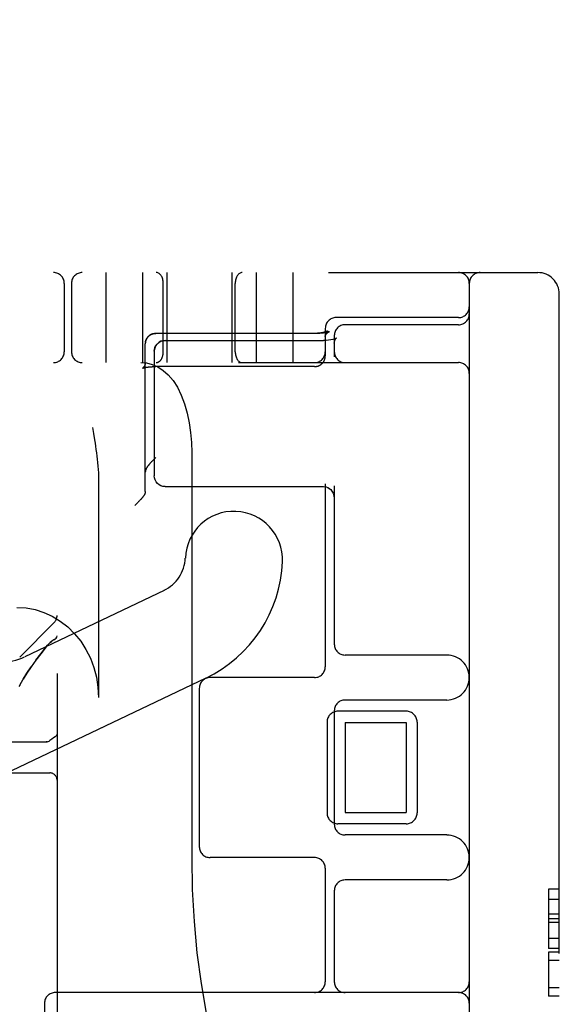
# Model space of a CAD drawing. Header units: inches. Extents: x 0 to 184, y 0 to 119.
# Tile 105 of 114: x 110.116 to 110.865, y 45.129 to 46.497. Entities that reach past the tile are written whole.
import ezdxf

# ---------------------------------------------------------------- set-up
doc = ezdxf.new("R2010")
doc.units = ezdxf.units.IN
doc.header["$LTSCALE"] = 10.121375
doc.header["$MEASUREMENT"] = 0
doc.linetypes.add('HIDDEN', pattern=[0.2, 0.1, -0.1])
doc.layers.add('DEFAULT_2', color=8, linetype='HIDDEN')

msp = doc.modelspace()

# ---------------------------------------------------------------- linework, layer by layer
at = {"layer": 'DEFAULT_2', "color": 8, "linetype": 'HIDDEN'}
for p, q in [((110.1675, 47.6128), (110.1675, 42.1123)), ((108.52, 46.1456), (110.835, 46.1456)), ((110.235, 46.1456), (110.235, 46.0206)), ((110.286, 46.1456), (110.286, 46.0206)), ((110.32, 46.1456), (110.32, 46.0206)), ((110.41, 46.1456), (110.41, 46.0206)), ((110.444, 46.1456), (110.444, 46.0206)), ((110.495, 46.1456), (110.495, 46.0206)), ((110.1775, 46.1306), (110.1775, 46.0356)), ((110.1875, 46.1306), (110.1875, 46.0356)), ((110.315, 46.0356), (110.315, 46.1306)), ((110.415, 46.0356), (110.415, 46.1306)), ((110.74, 46.1306), (110.74, 43.1606)), ((110.865, 43.1756), (110.865, 46.1156)), ((110.725, 46.0831), (110.555, 46.0831)), ((110.3014, 46.0607), (110.301, 46.0606)), ((110.3018, 46.0608), (110.3014, 46.0607)), ((110.3018, 46.0608), (110.3021, 46.0609)), ((110.3021, 46.0609), (110.3025, 46.0609)), ((110.5258, 46.0611), (110.3045, 46.0611)), ((110.5288, 46.0611), (110.3045, 46.0611)), ((110.54, 46.0681), (110.54, 46.0299)), ((110.5459, 46.0637), (110.5452, 46.0635)), ((110.725, 46.0731), (110.5675, 46.0731)), ((110.2901, 46.0482), (110.29, 46.0477)), ((110.29, 46.0473), (110.29, 46.0477)), ((110.2901, 46.0486), (110.2901, 46.0481)), ((110.2936, 46.0562), (110.294, 46.0565)), ((110.2939, 46.0565), (110.2942, 46.0568)), ((110.2942, 46.0568), (110.2945, 46.0571)), ((110.2945, 46.057), (110.2948, 46.0573)), ((110.3175, 46.0512), (110.5375, 46.0512)), ((110.5412, 46.0514), (110.5375, 46.0512)), ((110.5445, 46.0517), (110.541, 46.0513)), ((110.5477, 46.0522), (110.5444, 46.0517)), ((110.5504, 46.0528), (110.5476, 46.0522)), ((110.5526, 46.0535), (110.5504, 46.0528)), ((110.5525, 46.0581), (110.5525, 46.0287)), ((110.5542, 46.0541), (110.5526, 46.0535)), ((110.554, 46.053), (110.5548, 46.0541)), ((110.5552, 46.0546), (110.5542, 46.0541)), ((110.5555, 46.0548), (110.5552, 46.0546)), ((110.5554, 46.0547), (110.5555, 46.0548)), ((110.5555, 46.0548), (110.5555, 46.0548)), ((110.29, 45.8416), (110.29, 46.0466)), ((110.3025, 46.0362), (110.3025, 45.8633)), ((108.395, 46.0206), (110.725, 46.0206)), ((110.29, 46.0206), (110.29, 46.0203)), ((110.5397, 46.0269), (110.5398, 46.0273)), ((110.2862, 46.0126), (110.2862, 46.0126)), ((110.3027, 46.0149), (110.3032, 46.015)), ((110.3037, 46.015), (110.3045, 46.015)), ((110.525, 46.015), (110.3041, 46.015)), ((110.2166, 45.9306), (110.218, 45.9219)), ((110.3545, 45.8956), (110.3545, 45.3331)), ((110.225, 45.8571), (110.225, 45.5556)), ((110.3175, 45.8483), (110.5375, 45.8483)), ((110.5375, 45.8483), (110.5392, 45.8482)), ((110.54, 45.8523), (110.54, 45.5981)), ((110.5525, 45.8492), (110.5525, 45.6294)), ((110.2816, 45.8282), (110.2808, 45.8274)), ((110.2823, 45.829), (110.2816, 45.8282)), ((110.2831, 45.8298), (110.2823, 45.829)), ((110.2838, 45.8305), (110.2831, 45.8298)), ((110.2764, 45.823), (110.2755, 45.8221)), ((110.2773, 45.8239), (110.2764, 45.823)), ((110.2782, 45.8248), (110.2773, 45.8239)), ((110.2791, 45.8257), (110.2782, 45.8248)), ((110.28, 45.8265), (110.2791, 45.8257)), ((110.2808, 45.8274), (110.28, 45.8265)), ((110.3161, 45.7042), (110.1225, 45.6119)), ((110.1156, 45.6114), (110.1631, 45.6589)), ((110.1525, 45.6256), (110.1544, 45.6279)), ((110.1581, 45.6317), (110.1599, 45.6333)), ((110.1631, 45.6355), (110.1615, 45.6345)), ((110.7087, 45.6144), (110.5675, 45.6144)), ((110.3742, 45.5823), (109.9838, 45.3962)), ((110.525, 45.5831), (110.38, 45.5831)), ((110.1156, 45.5726), (110.1144, 45.5706)), ((110.365, 45.5681), (110.365, 45.3481)), ((110.7087, 45.5519), (110.5675, 45.5519)), ((110.5525, 45.5369), (110.5525, 45.3794)), ((110.6525, 45.5363), (110.5575, 45.5363)), ((110.5425, 45.5213), (110.5425, 45.395)), ((110.5675, 45.5206), (110.5675, 45.3956)), ((110.5675, 45.5206), (110.6525, 45.5206)), ((110.6525, 45.5206), (110.6525, 45.3956)), ((110.6675, 45.5213), (110.6675, 45.395)), ((110.105, 45.4939), (110.1525, 45.4939)), ((110.1539, 45.494), (110.1525, 45.4939)), ((110.1551, 45.4944), (110.1564, 45.4949)), ((110.1563, 45.4949), (110.1575, 45.4957)), ((110.1575, 45.4957), (110.1564, 45.4949)), ((110.105, 45.4506), (110.1575, 45.4506)), ((110.5675, 45.3956), (110.6525, 45.3956)), ((110.6525, 45.38), (110.5575, 45.38)), ((110.7087, 45.3644), (110.5675, 45.3644)), ((110.525, 45.3331), (110.38, 45.3331)), ((110.54, 45.3181), (110.54, 45.1606)), ((110.7087, 45.3019), (110.5675, 45.3019)), ((110.5525, 45.2869), (110.5525, 45.1606)), ((110.85, 45.2893), (110.85, 45.2068)), ((110.865, 45.2893), (110.85, 45.2893)), ((110.865, 45.2748), (110.85, 45.2748)), ((110.865, 45.2546), (110.85, 45.2546)), ((110.865, 45.2479), (110.85, 45.2479)), ((110.865, 45.2427), (110.85, 45.2427)), ((110.865, 45.2207), (110.85, 45.2207)), ((110.865, 45.2068), (110.85, 45.2068)), ((110.85, 45.2016), (110.85, 45.1405)), ((110.865, 45.2016), (110.85, 45.2016)), ((110.865, 45.1903), (110.85, 45.1903)), ((110.725, 45.1456), (110.165, 45.1456)), ((110.865, 45.1519), (110.85, 45.1519)), ((110.15, 45.1306), (110.15, 44.1606)), ((110.865, 45.1405), (110.85, 45.1405))]:
    msp.add_line(p, q, dxfattribs=at)
for points in [[(110.2948, 46.0573), (110.2951, 46.0576), (110.2954, 46.0579), (110.2957, 46.0581), (110.296, 46.0583), (110.2963, 46.0586), (110.2967, 46.0588), (110.297, 46.059), (110.2973, 46.0592), (110.2977, 46.0594), (110.298, 46.0595), (110.2984, 46.0597), (110.2988, 46.0599), (110.2991, 46.06), (110.2995, 46.0602), (110.2999, 46.0603), (110.3002, 46.0604), (110.3006, 46.0605), (110.301, 46.0606)], [(110.301, 46.0606), (110.3007, 46.0605), (110.3003, 46.0604), (110.3, 46.0603), (110.2996, 46.0602), (110.2993, 46.0601), (110.2989, 46.0599), (110.2986, 46.0598), (110.2982, 46.0596), (110.2979, 46.0595), (110.2976, 46.0593), (110.2972, 46.0591), (110.2969, 46.0589), (110.2966, 46.0587), (110.2963, 46.0585), (110.296, 46.0583), (110.2956, 46.0581), (110.2953, 46.0578), (110.295, 46.0576)], [(110.3025, 46.0609), (110.3029, 46.061), (110.3033, 46.061), (110.3037, 46.061), (110.3041, 46.061), (110.3045, 46.0611)], [(110.3045, 46.0611), (110.3043, 46.0611), (110.3039, 46.061), (110.3036, 46.061), (110.3032, 46.061), (110.3028, 46.061)], [(110.5432, 46.0645), (110.5432, 46.0645), (110.5431, 46.0645), (110.5431, 46.0645), (110.5431, 46.0645), (110.543, 46.0644), (110.543, 46.0644), (110.5429, 46.0644), (110.5429, 46.0643), (110.5428, 46.0643), (110.5427, 46.0642), (110.5426, 46.0642), (110.5425, 46.0641), (110.5423, 46.0641), (110.5422, 46.064), (110.542, 46.0639), (110.5419, 46.0638), (110.5417, 46.0638), (110.5415, 46.0637), (110.5413, 46.0636), (110.5411, 46.0635), (110.5409, 46.0634), (110.5407, 46.0634), (110.5404, 46.0633), (110.5402, 46.0632), (110.5399, 46.0631), (110.5397, 46.063), (110.5394, 46.0629), (110.5391, 46.0628), (110.5388, 46.0628), (110.5385, 46.0627), (110.5382, 46.0626), (110.5378, 46.0625), (110.5375, 46.0624), (110.5371, 46.0623), (110.5368, 46.0622), (110.5364, 46.0622), (110.5361, 46.0621), (110.5357, 46.062), (110.5353, 46.0619), (110.5349, 46.0619), (110.5345, 46.0618), (110.5341, 46.0617), (110.5337, 46.0617), (110.5333, 46.0616), (110.5329, 46.0615), (110.5325, 46.0615), (110.5321, 46.0614), (110.5316, 46.0614), (110.5312, 46.0613), (110.5308, 46.0613), (110.5303, 46.0613), (110.5299, 46.0612), (110.5294, 46.0612), (110.529, 46.0612), (110.5285, 46.0611), (110.5281, 46.0611), (110.5276, 46.0611), (110.5272, 46.0611), (110.5267, 46.0611), (110.5263, 46.0611), (110.5258, 46.0611)], [(110.5452, 46.0635), (110.5451, 46.0634), (110.545, 46.0634), (110.5448, 46.0633), (110.5447, 46.0633), (110.5445, 46.0632), (110.5444, 46.0632), (110.5442, 46.0631), (110.544, 46.063), (110.5438, 46.063), (110.5435, 46.0629), (110.5433, 46.0628), (110.5431, 46.0628), (110.5428, 46.0627), (110.5425, 46.0626), (110.5422, 46.0626), (110.5419, 46.0625), (110.5416, 46.0624), (110.5413, 46.0623), (110.5409, 46.0623), (110.5406, 46.0622), (110.5402, 46.0621), (110.5398, 46.062), (110.5394, 46.062), (110.539, 46.0619), (110.5386, 46.0618), (110.5382, 46.0618), (110.5377, 46.0617), (110.5373, 46.0616), (110.5368, 46.0616), (110.5364, 46.0615), (110.5359, 46.0615), (110.5354, 46.0614), (110.5349, 46.0614), (110.5345, 46.0613), (110.534, 46.0613), (110.5335, 46.0612), (110.533, 46.0612), (110.5325, 46.0612), (110.532, 46.0611), (110.5314, 46.0611), (110.5309, 46.0611), (110.5304, 46.0611), (110.5299, 46.0611), (110.5294, 46.0611), (110.5288, 46.0611)], [(110.54, 46.0567), (110.54, 46.057), (110.54, 46.0573), (110.54, 46.0577), (110.5401, 46.0581), (110.5401, 46.0585), (110.5402, 46.0588), (110.5402, 46.0592), (110.5403, 46.0595), (110.5404, 46.0599), (110.5405, 46.0602), (110.5406, 46.0605), (110.5407, 46.0608), (110.5408, 46.0611), (110.5409, 46.0614), (110.5411, 46.0616), (110.5412, 46.0619), (110.5413, 46.0621), (110.5414, 46.0623), (110.5415, 46.0625), (110.5417, 46.0627), (110.5418, 46.0629), (110.5419, 46.0631), (110.542, 46.0632), (110.5421, 46.0634), (110.5422, 46.0635), (110.5423, 46.0636), (110.5424, 46.0638), (110.5425, 46.0639), (110.5426, 46.064), (110.5427, 46.064), (110.5427, 46.0641), (110.5428, 46.0642), (110.5429, 46.0643), (110.5429, 46.0643), (110.543, 46.0644), (110.543, 46.0644), (110.5431, 46.0644), (110.5431, 46.0645), (110.5431, 46.0645), (110.5432, 46.0645), (110.5432, 46.0645)], [(110.54, 46.0567), (110.54, 46.0569), (110.54, 46.057), (110.54, 46.0572), (110.54, 46.0574), (110.5401, 46.0576), (110.5401, 46.0577), (110.5401, 46.0579), (110.5402, 46.0581), (110.5402, 46.0583), (110.5403, 46.0584), (110.5404, 46.0586), (110.5405, 46.0588), (110.5405, 46.059), (110.5406, 46.0592), (110.5407, 46.0593), (110.5408, 46.0595), (110.541, 46.0597), (110.5411, 46.0599), (110.5412, 46.0601), (110.5414, 46.0603), (110.5415, 46.0605), (110.5417, 46.0607), (110.5418, 46.0608), (110.542, 46.061), (110.5422, 46.0612), (110.5424, 46.0614), (110.5426, 46.0616), (110.5428, 46.0618), (110.543, 46.0619), (110.5432, 46.0621), (110.5434, 46.0623), (110.5437, 46.0624), (110.5439, 46.0626), (110.5441, 46.0628), (110.5444, 46.0629), (110.5446, 46.0631), (110.5449, 46.0632), (110.5451, 46.0634), (110.5454, 46.0635), (110.5457, 46.0636), (110.5459, 46.0637)], [(110.29, 46.0473), (110.29, 46.0469), (110.29, 46.0466)], [(110.2936, 46.0562), (110.2934, 46.0559), (110.2931, 46.0556), (110.2929, 46.0553), (110.2927, 46.055), (110.2924, 46.0546), (110.2922, 46.0543), (110.292, 46.0539), (110.2918, 46.0536), (110.2916, 46.0532), (110.2914, 46.0529), (110.2913, 46.0525), (110.2911, 46.0521), (110.2909, 46.0517), (110.2908, 46.0514), (110.2907, 46.051), (110.2905, 46.0506), (110.2904, 46.0502), (110.2903, 46.0498), (110.2903, 46.0494), (110.2902, 46.049), (110.2901, 46.0485)], [(110.2902, 46.0489), (110.2902, 46.0493), (110.2903, 46.0497), (110.2904, 46.05), (110.2905, 46.0504), (110.2906, 46.0508), (110.2907, 46.0512), (110.2909, 46.0515), (110.291, 46.0519), (110.2912, 46.0523), (110.2913, 46.0526), (110.2915, 46.053), (110.2917, 46.0533), (110.2919, 46.0537), (110.2921, 46.054), (110.2923, 46.0544), (110.2925, 46.0547), (110.2927, 46.055), (110.2929, 46.0553), (110.2932, 46.0556), (110.2934, 46.0559), (110.2937, 46.0562)], [(110.3025, 46.0362), (110.3027, 46.0389), (110.3034, 46.0415), (110.3046, 46.044), (110.3063, 46.0462), (110.3083, 46.0481), (110.3108, 46.0497), (110.3135, 46.0507), (110.3165, 46.0512), (110.3175, 46.0512)], [(110.3175, 46.0512), (110.3145, 46.051), (110.3117, 46.0501), (110.3091, 46.0487), (110.3069, 46.0468), (110.305, 46.0446), (110.3036, 46.042), (110.3028, 46.0392), (110.3025, 46.0362)], [(110.5525, 46.0473), (110.5526, 46.0487), (110.5532, 46.0512), (110.554, 46.053)], [(110.5525, 46.0473), (110.5526, 46.0489), (110.5532, 46.0512)], [(110.5548, 46.0541), (110.5554, 46.0547), (110.5555, 46.0548)], [(110.2839, 46.0206), (110.2917, 46.02), (110.2996, 46.018), (110.3074, 46.0146), (110.3149, 46.0097), (110.3219, 46.0034), (110.3285, 45.9956), (110.3346, 45.9862), (110.3399, 45.9754), (110.3446, 45.9632), (110.3483, 45.9502), (110.351, 45.9369), (110.353, 45.9233), (110.3541, 45.9095), (110.3545, 45.8956)], [(110.29, 46.0203), (110.29, 46.0199), (110.2899, 46.0196), (110.2899, 46.0192), (110.2898, 46.0188), (110.2898, 46.0185), (110.2897, 46.0181), (110.2896, 46.0177), (110.2895, 46.0174), (110.2894, 46.0171), (110.2893, 46.0167), (110.2891, 46.0164), (110.289, 46.0161), (110.2889, 46.0158), (110.2887, 46.0156), (110.2886, 46.0153), (110.2884, 46.0151), (110.2883, 46.0148), (110.2882, 46.0146), (110.288, 46.0144), (110.2879, 46.0142), (110.2877, 46.0141), (110.2876, 46.0139), (110.2875, 46.0137), (110.2873, 46.0136), (110.2872, 46.0135), (110.2871, 46.0134), (110.287, 46.0133), (110.2869, 46.0132), (110.2868, 46.0131), (110.2867, 46.013), (110.2866, 46.0129), (110.2865, 46.0129), (110.2865, 46.0128), (110.2864, 46.0128), (110.2864, 46.0127), (110.2863, 46.0127), (110.2863, 46.0127), (110.2862, 46.0127), (110.2862, 46.0127), (110.2862, 46.0126), (110.2862, 46.0126)], [(110.525, 46.015), (110.5252, 46.015), (110.5256, 46.015), (110.526, 46.015), (110.5264, 46.015), (110.5268, 46.0151), (110.5272, 46.0151), (110.5276, 46.0152), (110.528, 46.0153), (110.5284, 46.0154), (110.5288, 46.0155), (110.5292, 46.0156), (110.5296, 46.0157), (110.5299, 46.0158), (110.5303, 46.0159), (110.5307, 46.0161), (110.531, 46.0162), (110.5314, 46.0164), (110.5318, 46.0166), (110.5321, 46.0168), (110.5325, 46.017), (110.5328, 46.0172), (110.5332, 46.0174), (110.5335, 46.0176), (110.5338, 46.0178), (110.5341, 46.0181), (110.5344, 46.0183), (110.5347, 46.0186), (110.535, 46.0188), (110.5353, 46.0191), (110.5356, 46.0194), (110.5359, 46.0196), (110.5362, 46.0199), (110.5364, 46.0202), (110.5367, 46.0205), (110.5369, 46.0209), (110.5372, 46.0212), (110.5374, 46.0215), (110.5376, 46.0218), (110.5378, 46.0222), (110.538, 46.0225), (110.5382, 46.0229), (110.5384, 46.0232), (110.5386, 46.0236), (110.5387, 46.0239), (110.5389, 46.0243), (110.539, 46.0247), (110.5392, 46.025), (110.5393, 46.0254), (110.5394, 46.0258), (110.5395, 46.0262), (110.5396, 46.0265), (110.5397, 46.0269), (110.5398, 46.0273), (110.5398, 46.0277), (110.5399, 46.0281), (110.5399, 46.0285), (110.5399, 46.0289), (110.54, 46.0293)], [(110.54, 46.0293), (110.54, 46.0297), (110.54, 46.0299)], [(110.2862, 46.0126), (110.2862, 46.0126), (110.2862, 46.0126), (110.2862, 46.0127), (110.2862, 46.0127), (110.2863, 46.0127), (110.2863, 46.0127), (110.2863, 46.0127), (110.2864, 46.0127), (110.2865, 46.0128), (110.2866, 46.0128), (110.2866, 46.0128), (110.2867, 46.0129), (110.2869, 46.0129), (110.287, 46.013), (110.2871, 46.013), (110.2873, 46.0131), (110.2874, 46.0131), (110.2876, 46.0132), (110.2878, 46.0132), (110.288, 46.0133), (110.2882, 46.0133), (110.2884, 46.0134), (110.2886, 46.0135), (110.2889, 46.0135), (110.2891, 46.0136), (110.2894, 46.0136), (110.2897, 46.0137), (110.29, 46.0138), (110.2903, 46.0138), (110.2906, 46.0139), (110.2909, 46.0139), (110.2912, 46.014), (110.2916, 46.014), (110.2919, 46.0141), (110.2923, 46.0142), (110.2926, 46.0142), (110.293, 46.0143), (110.2934, 46.0143), (110.2938, 46.0144), (110.2942, 46.0144), (110.2946, 46.0145), (110.295, 46.0145), (110.2954, 46.0145), (110.2959, 46.0146), (110.2963, 46.0146), (110.2967, 46.0147), (110.2972, 46.0147), (110.2976, 46.0147), (110.2981, 46.0148), (110.2985, 46.0148), (110.299, 46.0148), (110.2994, 46.0148), (110.2999, 46.0149), (110.3003, 46.0149), (110.3008, 46.0149), (110.3013, 46.0149), (110.3018, 46.0149), (110.3022, 46.0149), (110.3027, 46.0149), (110.3032, 46.015), (110.3037, 46.015)], [(110.2972, 46.0147), (110.2976, 46.0147), (110.2981, 46.0148)], [(110.218, 45.9219), (110.2195, 45.9131), (110.2202, 45.9087), (110.2208, 45.9043), (110.2215, 45.8998), (110.2221, 45.8953), (110.2227, 45.8908), (110.2232, 45.8862), (110.2237, 45.8816), (110.2241, 45.8769), (110.2245, 45.8721), (110.2248, 45.8672), (110.2249, 45.8622), (110.225, 45.8571)], [(110.2912, 45.873), (110.2914, 45.8732), (110.2915, 45.8734), (110.2917, 45.8737), (110.2918, 45.874), (110.292, 45.8742), (110.2922, 45.8745), (110.2924, 45.8748), (110.2926, 45.8751), (110.2928, 45.8754), (110.293, 45.8757), (110.2932, 45.876), (110.2935, 45.8763), (110.2937, 45.8767), (110.294, 45.877), (110.2942, 45.8774), (110.2945, 45.8777), (110.2948, 45.8781), (110.2951, 45.8784), (110.2954, 45.8788), (110.2957, 45.8792), (110.296, 45.8796), (110.2963, 45.88), (110.2967, 45.8804), (110.297, 45.8808), (110.2974, 45.8812), (110.2978, 45.8817), (110.2981, 45.8821), (110.2985, 45.8825), (110.2989, 45.883), (110.2993, 45.8834), (110.2997, 45.8838), (110.3001, 45.8843), (110.3005, 45.8847), (110.301, 45.8852), (110.3014, 45.8856), (110.3018, 45.8861), (110.3023, 45.8865), (110.3027, 45.887), (110.3031, 45.8874), (110.3036, 45.8878), (110.304, 45.8883), (110.3045, 45.8887)], [(110.2912, 45.873), (110.2911, 45.8727), (110.291, 45.8724), (110.2908, 45.8721), (110.2907, 45.8719), (110.2906, 45.8716), (110.2905, 45.8713), (110.2904, 45.871), (110.2903, 45.8707), (110.2902, 45.8704), (110.2902, 45.8701), (110.2901, 45.8698), (110.2901, 45.8695), (110.29, 45.8692), (110.29, 45.8689), (110.29, 45.8686), (110.29, 45.8683)], [(110.3175, 45.8483), (110.3145, 45.8486), (110.3117, 45.8495), (110.3091, 45.8509), (110.3069, 45.8527), (110.305, 45.855), (110.3036, 45.8576), (110.3028, 45.8604), (110.3025, 45.8633)], [(110.29, 45.8416), (110.29, 45.8413), (110.29, 45.8409), (110.2899, 45.8406), (110.2899, 45.8403), (110.2898, 45.8399), (110.2898, 45.8396), (110.2897, 45.8393), (110.2896, 45.839), (110.2895, 45.8386), (110.2894, 45.8383), (110.2893, 45.838), (110.2892, 45.8377), (110.289, 45.8374), (110.2889, 45.8371), (110.2887, 45.8368), (110.2886, 45.8365), (110.2884, 45.8362), (110.2882, 45.8359), (110.288, 45.8356), (110.2878, 45.8354)], [(110.5392, 45.8482), (110.5413, 45.8478), (110.5436, 45.8469), (110.5457, 45.8457), (110.5477, 45.8439), (110.5495, 45.8417), (110.5509, 45.839), (110.5519, 45.8358), (110.5524, 45.832), (110.5525, 45.8307)], [(110.5413, 45.8478), (110.5434, 45.847), (110.5455, 45.8458), (110.5475, 45.8442), (110.5493, 45.842), (110.5507, 45.8394), (110.5518, 45.8363), (110.5524, 45.8327), (110.5525, 45.8307)], [(110.2878, 45.8354), (110.2876, 45.8351), (110.2874, 45.8349), (110.2872, 45.8346), (110.287, 45.8344), (110.2868, 45.8341), (110.2866, 45.8338), (110.2863, 45.8335), (110.2861, 45.8332), (110.2858, 45.8329), (110.2856, 45.8326), (110.2853, 45.8323), (110.285, 45.832), (110.2847, 45.8316), (110.2844, 45.8313), (110.2841, 45.8309), (110.2838, 45.8305)], [(110.1117, 45.6806), (110.1244, 45.6798), (110.1369, 45.6775), (110.1491, 45.6736), (110.1608, 45.6683), (110.172, 45.6615), (110.1823, 45.6534), (110.1918, 45.644), (110.2003, 45.6336), (110.2076, 45.6221), (110.2138, 45.6099), (110.2186, 45.5969), (110.2222, 45.5834), (110.2243, 45.5697), (110.225, 45.5556)], [(110.1631, 45.6355), (110.1649, 45.6367), (110.1663, 45.638), (110.1672, 45.6394), (110.1675, 45.6409)], [(110.1525, 45.6256), (110.145, 45.6162), (110.138, 45.607), (110.1315, 45.5981)], [(110.1379, 45.607), (110.1449, 45.6162), (110.1525, 45.6256)], [(110.1615, 45.6346), (110.1598, 45.6333), (110.1581, 45.6317), (110.1562, 45.6299), (110.1544, 45.6279)], [(110.1156, 45.5726), (110.1203, 45.5809), (110.1256, 45.5894), (110.1315, 45.5981)], [(110.1315, 45.5981), (110.1256, 45.5894), (110.1203, 45.5809)], [(110.1675, 45.5052), (110.1672, 45.5037), (110.1662, 45.5022), (110.1647, 45.5007), (110.1626, 45.4992), (110.1602, 45.4975), (110.1575, 45.4957)], [(110.1525, 45.4939), (110.1538, 45.494), (110.1551, 45.4944)], [(110.3545, 45.3331), (110.3553, 45.2885), (110.3578, 45.2442), (110.3618, 45.2006), (110.3674, 45.1582), (110.3744, 45.1171), (110.3829, 45.0779), (110.3927, 45.0408), (110.4038, 45.0061), (110.4158, 44.9741), (110.4288, 44.9451), (110.4425, 44.9193), (110.4568, 44.8968), (110.4714, 44.8777), (110.4863, 44.862), (110.5012, 44.8497), (110.5163, 44.8407), (110.5318, 44.8351), (110.5475, 44.8331)]]:
    msp.add_lwpolyline(points, dxfattribs=at)
for centre, radius, start, end in [((110.1625, 46.1306), 0.015, 0, 90), ((110.2025, 46.1306), 0.015, 90, 180), ((110.725, 46.1306), 0.015, 0, 90), ((110.755, 46.1306), 0.015, 90, 180), ((110.835, 46.1156), 0.03, 0, 90), ((110.725, 46.0981), 0.015, 270, 360), ((110.725, 46.0881), 0.015, 270, 360), ((110.555, 46.0681), 0.015, 90, 180), ((110.5675, 46.0581), 0.015, 90, 180), ((110.1625, 46.0356), 0.015, 270, 360), ((110.2025, 46.0356), 0.015, 180, 270), ((110.525, 46.0356), 0.015, 270, 360), ((110.5675, 46.0356), 0.015, 180, 270), ((110.725, 46.0056), 0.015, 0, 90), ((110.4131, 45.7465), 0.0675, 357.8274, 177.8274), ((110.2937, 45.7511), 0.0519, 295.49, 357.8274), ((110.2937, 45.7511), 0.1869, 295.49, 357.8274), ((110.1525, 45.6695), 0.015, 315, 360), ((110.088, 45.6841), 0.08, 195.288, 295.4899), ((110.5675, 45.6294), 0.015, 180, 270), ((110.7087, 45.5831), 0.0312, 270, 90), ((110.525, 45.5981), 0.015, 270, 360), ((110.38, 45.5681), 0.015, 90, 180), ((110.5675, 45.5369), 0.015, 90, 180), ((110.5575, 45.5213), 0.015, 90, 180), ((110.6525, 45.5213), 0.015, 0, 90), ((110.1575, 45.4406), 0.01, 0, 90), ((110.5575, 45.395), 0.015, 180, 270), ((110.6525, 45.395), 0.015, 270, 360), ((110.5675, 45.3794), 0.015, 180, 270), ((110.7087, 45.3331), 0.0312, 270, 90), ((110.38, 45.3481), 0.015, 180, 270), ((110.525, 45.3181), 0.015, 0, 90), ((110.5675, 45.2869), 0.015, 90, 180), ((110.525, 45.1606), 0.015, 270, 360), ((110.5675, 45.1606), 0.015, 180, 270), ((110.725, 45.1606), 0.015, 270, 360), ((110.165, 45.1306), 0.015, 90, 180), ((110.725, 45.1306), 0.015, 0, 90)]:
    msp.add_arc(centre, radius, start, end, dxfattribs=at)
for centre, start_param, end_param in [((110.3053, 46.1306), -1.570796, 0), ((110.4246, 46.1306), 0, 1.570796), ((110.3053, 46.0356), -3.141593, -1.570796), ((110.4246, 46.0356), -4.712389, -3.141593)]:
    msp.add_ellipse(centre, major_axis=(0, 0.015), ratio=0.644444, start_param=start_param, end_param=end_param, dxfattribs=at)

doc.saveas('drawing.dxf')
